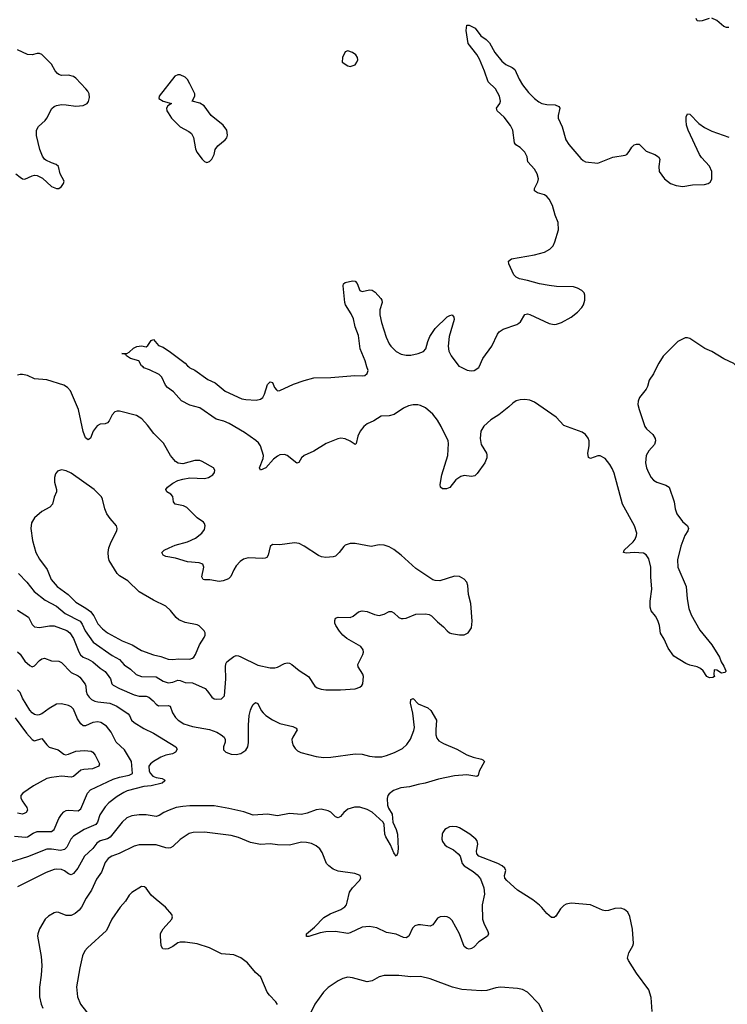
# Model space of a CAD drawing. Header units: inches. Extents: x 1308439 to 1441336, y 959892 to 1036309.
# Tile 110 of 167: x 1400387 to 1406218, y 974750 to 982860. Entities that reach past the tile are written whole.
import ezdxf

# ---------------------------------------------------------------- set-up
doc = ezdxf.new("R2010")
doc.units = ezdxf.units.IN
doc.header["$MEASUREMENT"] = 0
doc.layers.add('B4907', color=7, linetype='Continuous')
doc.layers.add('B4908', color=7, linetype='Continuous')

msp = doc.modelspace()

# ---------------------------------------------------------------- linework, layer by layer
at = {"layer": 'B4907', "color": 6}
for points, elevation in [([(1405637.9, 980000), (1405610, 979943.1), (1405573.2, 979890), (1405560.5, 979839.5), (1405550, 979816.4), (1405492.7, 979747.3), (1405482, 979718), (1405481, 979690), (1405490.1, 979650.1), (1405537.1, 979510), (1405552, 979490), (1405603, 979443), (1405622.9, 979410), (1405625.8, 979390), (1405618.4, 979361.6), (1405570, 979309.8), (1405549.3, 979270), (1405544.2, 979210), (1405552.9, 979170), (1405568.8, 979130), (1405588.8, 979090), (1405610, 979066.7), (1405636.3, 979050), (1405710, 979026.4), (1405738.3, 979010), (1405780.3, 978890), (1405788.8, 978830), (1405802.4, 978790), (1405847, 978727), (1405890.2, 978690), (1405898.5, 978670), (1405891.7, 978650), (1405866.3, 978610), (1405835.6, 978524.4), (1405807.1, 978410), (1405808.9, 978350), (1405879.7, 978190), (1405887.9, 978090), (1405901.5, 978010), (1405918.4, 977958.4), (1405991.6, 977831.5), (1406090, 977710.4), (1406153, 977610), (1406166.8, 977570), (1406190, 977534.8), (1406204.7, 977495.3), (1406204.7, 977490), (1406196.3, 977483.7), (1406170, 977477.2), (1406130, 977502), (1406110, 977506), (1406106, 977466), (1406110.7, 977449.3), (1406097.3, 977442.7), (1406070, 977439.3), (1406050, 977449.4), (1406017.5, 977497.5), (1405996.4, 977516.4), (1405968.9, 977528.9), (1405910, 977543.5), (1405876.8, 977556.8), (1405778.3, 977618.3), (1405730, 977683.5), (1405698.6, 977758.6), (1405668.1, 977808.1), (1405658.7, 977870), (1405646.1, 977910), (1405625.9, 977945.9), (1405591.3, 977990), (1405581.2, 978021.2), (1405580.6, 978070), (1405596.6, 978170), (1405586.1, 978270), (1405587.7, 978350), (1405570, 978418.9), (1405550, 978452.3), (1405526.2, 978466.1), (1405448.8, 978471.2), (1405384.7, 978464.7), (1405362.9, 978470), (1405368.8, 978490), (1405441.2, 978558.8), (1405458.7, 978581.3), (1405469.4, 978610), (1405471.1, 978630), (1405452.1, 978690), (1405355.3, 978870), (1405284.8, 979124.8), (1405270, 979162.9), (1405250, 979197), (1405210, 979246), (1405170, 979267.4), (1405150, 979266.7), (1405090, 979244.8), (1405073.7, 979253.7), (1405068.3, 979288.4), (1405078.3, 979350), (1405079.3, 979390), (1405071.8, 979411.8), (1405050, 979442), (1405021.9, 979461.9), (1404870, 979516.2), (1404807.1, 979587.1), (1404630, 979709.9), (1404590, 979725), (1404550, 979732.2), (1404510, 979729.9), (1404478.9, 979721.1), (1404450, 979702.2), (1404416.6, 979670), (1404334.9, 979605.1), (1404270, 979563), (1404210, 979513.1), (1404187.2, 979470), (1404180.2, 979410), (1404190, 979360.6), (1404232.8, 979290), (1404236.4, 979276.4), (1404235.5, 979250), (1404220.1, 979210), (1404157.2, 979122.8), (1404136.3, 979103.7), (1404110, 979098), (1404050, 979106), (1404022.4, 979097.6), (1403980.8, 979070), (1403930, 979007.6), (1403903.6, 978996.4), (1403870, 978994.6), (1403855.3, 979010), (1403852, 979032), (1403866.1, 979110), (1403913.9, 979270), (1403919.7, 979370), (1403916.3, 979390), (1403860.2, 979510), (1403830, 979560.1), (1403790.6, 979610), (1403730, 979663.5), (1403690, 979681.9), (1403666.5, 979686.5), (1403630, 979686.7), (1403590, 979678.7), (1403550, 979659), (1403472.2, 979607.8), (1403430, 979597), (1403366.2, 979593.8), (1403303.6, 979556.4), (1403250, 979531.5), (1403222.5, 979510), (1403191.5, 979470), (1403173, 979430), (1403159.5, 979370), (1403150, 979360.5), (1403109.4, 979389.4), (1403070, 979407.2), (1403032, 979412), (1403008.1, 979408.1), (1402912.6, 979370), (1402810, 979305), (1402730, 979270.7), (1402710.1, 979249.9), (1402687.5, 979212.5), (1402670, 979208), (1402590, 979270.5), (1402570, 979277.6), (1402530, 979275.9), (1402510, 979266), (1402478.8, 979241.2), (1402416.2, 979170), (1402369.8, 979149.8), (1402362.2, 979170), (1402393.7, 979246.3), (1402394.9, 979270), (1402370.2, 979350), (1402354.6, 979374.5), (1402333.8, 979393.8), (1402238.8, 979458.8), (1402113.2, 979533.1), (1402070, 979551.8), (1402004.8, 979570), (1401870, 979661.7), (1401790, 979683.7), (1401719.3, 979719.3), (1401654.7, 979794.7), (1401604.3, 979830), (1401589.2, 979850), (1401556.7, 979916.7), (1401536.5, 979936.5), (1401457.3, 979977.3), (1401410, 979993.6), (1401402.9, 980000)], 2800), ([(1401781.6, 980000), (1401790, 979993.7), (1401830, 979974), (1401937.2, 979897.2), (1401998, 979870), (1402081.1, 979801.1), (1402218.4, 979738.4), (1402250, 979731.2), (1402334.7, 979725.3), (1402370, 979733.2), (1402390.8, 979749.2), (1402404.5, 979775.5), (1402430, 979856), (1402450, 979876.9), (1402470, 979870.4), (1402487.2, 979830), (1402501.8, 979810), (1402510, 979804.2), (1402530, 979804.4), (1402642, 979858), (1402730, 979889.2), (1402809.2, 979909.2), (1402950, 979912), (1403148.3, 979928.3), (1403210, 979927.3), (1403230, 979930.2), (1403250, 979945.2), (1403257, 979970), (1403247.8, 980000)], 2800), ([(1404020.4, 980000), (1404074.3, 979974.3), (1404106.5, 979966.5), (1404131.6, 979970), (1404170, 979996.1), (1404171.7, 980000)], 2800), ([(1400378, 978298), (1400446.9, 978226.9), (1400506.1, 978150), (1400598, 978078), (1400690, 978029.2), (1400762.2, 977970), (1400884.4, 977904.4), (1400902.3, 977882.3), (1400926.4, 977826.4), (1400992.2, 977732.2), (1401150, 977623.3), (1401209.7, 977589.7), (1401246.5, 977546.5), (1401299.8, 977510), (1401345.9, 977465.9), (1401390, 977450.2), (1401510, 977446.7), (1401570, 977411.1), (1401610, 977398.9), (1401650, 977404.4), (1401690, 977419.5), (1401710, 977417.5), (1401750, 977400.5), (1401810, 977396.6), (1401914.3, 977350), (1401934.2, 977330), (1401970, 977279.6), (1401990, 977266.5), (1402010, 977261.9), (1402050, 977266.5), (1402073.2, 977290), (1402085.7, 977430), (1402081.4, 977530), (1402085.1, 977554.9), (1402093.2, 977570), (1402117.4, 977590), (1402150, 977614.2), (1402170, 977621.9), (1402190, 977619.7), (1402210, 977611), (1402350, 977543.3), (1402450, 977522.1), (1402490, 977521.5), (1402510, 977525.8), (1402570, 977558.2), (1402590, 977562.7), (1402610, 977559.7), (1402630, 977548.5), (1402690, 977498.5), (1402766.5, 977450), (1402819.2, 977370), (1402837.1, 977357.2), (1402870, 977344.7), (1402910, 977339.4), (1403030, 977339.9), (1403150.4, 977349.6), (1403190, 977361.1), (1403205.1, 977374.9), (1403213.3, 977390), (1403219.2, 977450), (1403214, 977470), (1403175.6, 977530), (1403174.2, 977550), (1403215.2, 977630), (1403220.2, 977650), (1403217.1, 977670), (1403197.7, 977697.7), (1403083.2, 977763.2), (1403049.9, 977790), (1403022.5, 977822.5), (1402992, 977870), (1402984.9, 977890), (1402983.6, 977910), (1402989.9, 977930), (1403010, 977939.8), (1403110, 977936.6), (1403134.4, 977945.6), (1403178.5, 977981.5), (1403210, 977991.2), (1403250, 977984.1), (1403310, 977960.4), (1403350, 977952.8), (1403390, 977962.5), (1403430, 977985.3), (1403450, 977985.8), (1403470, 977973.6), (1403510, 977936.9), (1403530, 977928), (1403546.7, 977926.7), (1403570, 977930.9), (1403650, 977964.5), (1403730, 977966.3), (1403760.4, 977960.4), (1403781.4, 977950), (1403830, 977899.8), (1403879.9, 977859.9), (1403910, 977824.9), (1403929.6, 977809.6), (1403944.3, 977804.3), (1404010, 977794.3), (1404050, 977794.4), (1404083, 977810), (1404111, 977850), (1404115.3, 977904.7), (1404104.1, 978050), (1404086.1, 978126.1), (1404080, 978200), (1404070, 978226.3), (1404050, 978252.1), (1404010, 978274.2), (1403970, 978277.6), (1403850, 978237.5), (1403810, 978239.9), (1403790, 978247.2), (1403650, 978338.8), (1403530, 978449.9), (1403470, 978496.7), (1403430, 978519.2), (1403390, 978531.3), (1403350, 978533.7), (1403281.7, 978521.7), (1403150, 978546.1), (1403110, 978546), (1403070, 978530.8), (1403058.3, 978521.7), (1403020.2, 978470), (1402990, 978441.5), (1402970, 978434.6), (1402910, 978429.3), (1402874.6, 978434.6), (1402850, 978445.6), (1402730, 978524.5), (1402690, 978545.2), (1402650, 978550.6), (1402530, 978535.4), (1402470, 978536.8), (1402450, 978520.5), (1402434.5, 978450), (1402422, 978430), (1402410, 978423.6), (1402390, 978422), (1402270, 978427.3), (1402230, 978416), (1402203.1, 978396.9), (1402170, 978360.5), (1402150, 978327.6), (1402126.8, 978273.2), (1402106.2, 978253.8), (1402062.7, 978237.3), (1402030, 978231.5), (1401953.3, 978246.7), (1401910, 978245.7), (1401897.6, 978250), (1401888.6, 978270), (1401903.3, 978350), (1401894.9, 978374.9), (1401865.9, 978385.9), (1401770, 978393.7), (1401670, 978425.5), (1401590, 978439.6), (1401567.8, 978450), (1401559.3, 978470), (1401578.2, 978490), (1401617.7, 978510), (1401669.3, 978530.7), (1401770, 978560.5), (1401835.2, 978590), (1401887.9, 978630), (1401910, 978661.5), (1401916.1, 978690), (1401910.4, 978710.4), (1401901, 978721), (1401850, 978758.1), (1401762.8, 978842.7), (1401736.5, 978856.5), (1401667.8, 978870), (1401653.2, 978890), (1401650, 978932.5), (1401632.9, 978952.9), (1401598.2, 978970), (1401591.3, 978990), (1401605.5, 979010), (1401650, 979042.9), (1401690, 979063.3), (1401730, 979076.7), (1401790, 979086.1), (1401910, 979081.1), (1401942.7, 979090), (1401977.8, 979110), (1401993.3, 979130), (1401995.5, 979150), (1401984.4, 979170), (1401890, 979222), (1401870, 979228.3), (1401830, 979228.2), (1401730, 979202.8), (1401691.5, 979208.5), (1401670, 979219.9), (1401630, 979269.9), (1401572.3, 979372.3), (1401491.3, 979451.3), (1401440.4, 979520.4), (1401392.5, 979572.5), (1401350, 979598.9), (1401210, 979634.6), (1401190, 979635.9), (1401170, 979629.8), (1401150, 979606.4), (1401125.4, 979554.6), (1401110, 979538.8), (1401090, 979530.8), (1401050, 979527.8), (1401024.6, 979515.4), (1400993, 979470), (1400970, 979414.3), (1400950, 979399.4), (1400930, 979415.5), (1400910, 979467), (1400872, 979650), (1400804.3, 979804.3), (1400779.7, 979830), (1400750, 979849.9), (1400610, 979894.7), (1400510, 979900.8), (1400450, 979928), (1400410, 979938.6), (1400390, 979938.4), (1400370, 979931.6)], 2900), ([(1400370, 977995.8), (1400458.1, 977938.1), (1400490, 977877.7), (1400510, 977859.4), (1400550, 977853.1), (1400632.6, 977867.4), (1400670, 977868.4), (1400774.6, 977830), (1400799.2, 977810), (1400830, 977763.2), (1400873.9, 977653.9), (1400888.3, 977628.3), (1400909.7, 977609.7), (1400952.1, 977592.1), (1400989.6, 977570), (1401050, 977517.6), (1401090, 977490), (1401122.6, 977450), (1401134.5, 977430), (1401145.9, 977390), (1401157.4, 977377.4), (1401208.2, 977350), (1401330, 977298.6), (1401370, 977289.2), (1401430, 977287.9), (1401450, 977280.6), (1401486.1, 977250), (1401510, 977221.4), (1401530, 977207.9), (1401610, 977211.4), (1401626.3, 977206.3), (1401647, 977150), (1401671.7, 977111.7), (1401691.5, 977090), (1401740.5, 977060.6), (1401810, 977037.8), (1401950, 977013.6), (1402010.4, 976990.4), (1402047.9, 976970), (1402071.6, 976950), (1402081.2, 976930), (1402079.9, 976910), (1402065.5, 976870), (1402065.8, 976845.8), (1402085.3, 976825.3), (1402130, 976808.8), (1402170, 976806.5), (1402210, 976815.3), (1402250, 976843.6), (1402266.3, 976870), (1402272.5, 976907.5), (1402271.3, 977050), (1402278.6, 977130), (1402288, 977172), (1402300, 977200), (1402310, 977219.5), (1402330, 977234.6), (1402350, 977227.5), (1402377.6, 977170), (1402392.8, 977150), (1402414.5, 977130), (1402470, 977093.9), (1402530, 977062.3), (1402637.6, 977037.7), (1402664.6, 977024.6), (1402673.2, 977010), (1402636.4, 976950), (1402630.6, 976930), (1402631.2, 976910), (1402641.2, 976881.2), (1402656.3, 976856.3), (1402676.9, 976836.9), (1402702.7, 976822.7), (1402829.8, 976789.8), (1402890, 976783.9), (1402950, 976784.8), (1403150, 976812.5), (1403210, 976808.9), (1403270, 976792.5), (1403312.8, 976787.2), (1403370, 976789.5), (1403410, 976798.5), (1403476.6, 976823.4), (1403542, 976858), (1403577.6, 976890), (1403606.5, 976933.5), (1403634, 977006), (1403638.7, 977030), (1403626.7, 977146.7), (1403606.3, 977230), (1403610, 977260.5), (1403630, 977268.7), (1403670, 977226), (1403750, 977191.1), (1403775.5, 977170), (1403820.7, 977090), (1403814.6, 977010), (1403816.4, 976970), (1403823.3, 976943.3), (1403840.8, 976920.8), (1403878, 976898), (1403990.2, 976850), (1404070, 976805), (1404124.2, 976784.2), (1404190.8, 976770), (1404203.8, 976763.8), (1404216.4, 976750), (1404173.4, 976670), (1404164.4, 976635.6), (1404153.4, 976626.6), (1404070, 976639.4), (1403970, 976630.9), (1403836.8, 976603.2), (1403728.9, 976570), (1403670, 976560.5), (1403597.9, 976542.1), (1403527.9, 976532.1), (1403467.6, 976510), (1403430, 976482.8), (1403421.3, 976470), (1403414.7, 976445.3), (1403417.4, 976390), (1403425.6, 976365.6), (1403454.9, 976314.9), (1403461.5, 976250), (1403488.3, 976190), (1403499.9, 976150), (1403504.7, 976030), (1403499, 975990), (1403490, 975971.2), (1403470, 975997.3), (1403443.5, 976063.5), (1403403.2, 976130), (1403395.9, 976150), (1403389.6, 976230), (1403382.6, 976250), (1403290, 976333.2), (1403250, 976354.3), (1403190, 976374), (1403145.6, 976374.4), (1403090, 976355.8), (1403057.2, 976330), (1403030, 976295.9), (1403010, 976285.7), (1402990, 976294.2), (1402950, 976331.1), (1402930, 976342.1), (1402870, 976356.6), (1402830, 976352.1), (1402756.9, 976323.1), (1402710, 976312.6), (1402610, 976320.3), (1402510, 976303.1), (1402430, 976315.3), (1402310, 976308.8), (1402233.8, 976333.8), (1402110, 976363.7), (1401990, 976384.4), (1401790, 976384.4), (1401730, 976380.4), (1401677.2, 976370), (1401618.5, 976350), (1401574.6, 976330), (1401535.4, 976304.6), (1401510, 976297.4), (1401430, 976309.4), (1401370, 976310.5), (1401310, 976303.4), (1401270, 976286.4), (1401230, 976251.1), (1401133.7, 976126.3), (1401110, 976113.1), (1401050, 976096), (1401023.1, 976076.9), (1400990, 976034.4), (1400920.7, 975970), (1400865.9, 975870), (1400830, 975827.4), (1400810, 975816.7), (1400790, 975823.9), (1400756.1, 975850), (1400730, 975859.6), (1400690, 975863.7), (1400670, 975860.4), (1400605.4, 975834.6), (1400370, 975716.7)], 2800), ([(1400370, 977652.1), (1400390, 977633.8), (1400430, 977576.7), (1400470, 977540.7), (1400490, 977530.6), (1400510, 977538.2), (1400550, 977581.6), (1400570, 977596.3), (1400590, 977601.7), (1400650, 977579.2), (1400710, 977576.8), (1400730, 977566.3), (1400810, 977482.7), (1400870, 977456.4), (1400883.3, 977443.3), (1400926.6, 977386.6), (1400932.2, 977370), (1400933.3, 977330), (1400941.7, 977301.7), (1400958.5, 977278.5), (1400979.8, 977259.8), (1401005.8, 977245.9), (1401030, 977239.9), (1401130, 977231.4), (1401186.2, 977206.2), (1401281.8, 977141.8), (1401291.1, 977130), (1401307.5, 977090), (1401330, 977069.8), (1401410, 977022.5), (1401490, 976984.5), (1401674.3, 976870), (1401683.6, 976850), (1401670, 976827.3), (1401645.8, 976814.2), (1401590, 976801.1), (1401550, 976786), (1401489.5, 976750), (1401464.6, 976730), (1401452.2, 976710), (1401454.6, 976670), (1401464.1, 976650), (1401483.4, 976630), (1401510, 976619), (1401562, 976610), (1401579.4, 976599.4), (1401583.1, 976590), (1401562.1, 976570), (1401470, 976548.5), (1401410, 976544), (1401272.9, 976507.1), (1401244.6, 976495.5), (1401190, 976461.7), (1401121.6, 976410), (1401090, 976377.4), (1401048.1, 976310), (1401028.2, 976250), (1401014.1, 976230), (1400919.1, 976190), (1400830, 976135.2), (1400807, 976110), (1400776, 976044), (1400755.6, 976024.4), (1400723.1, 976016.9), (1400650, 976028.4), (1400610, 976027.9), (1400450, 975965.4), (1400310, 975920.1)], 2700), ([(1400345, 976135), (1400434, 976126), (1400451.7, 976128.3), (1400499.2, 976160.7), (1400530, 976172.6), (1400650, 976172.7), (1400671.1, 976190), (1400710, 976281.3), (1400730, 976313.6), (1400750, 976334.5), (1400770, 976345.7), (1400790, 976349.3), (1400870, 976344.2), (1400890, 976359.6), (1400946.2, 976490), (1400970, 976517.1), (1401157, 976603), (1401210, 976620.6), (1401290, 976636.8), (1401315.6, 976650), (1401309.3, 976750), (1401250, 976847), (1401182.2, 976910), (1401141.4, 976990), (1401101.6, 977041.6), (1401056.3, 977070), (1401030, 977077.8), (1400990, 977070), (1400930, 977042.2), (1400910, 977043), (1400890, 977059.3), (1400862.4, 977102.4), (1400830, 977180.7), (1400810, 977200.9), (1400790, 977211.8), (1400730, 977225.4), (1400690, 977222.6), (1400630, 977187), (1400570, 977142), (1400546.9, 977133.1), (1400530, 977132), (1400510, 977137.4), (1400490, 977150.5), (1400470, 977173.4), (1400410.7, 977270.7), (1400390, 977316.9), (1400370, 977338.7)], 2600), ([(1400350.8, 977110.8), (1400442.5, 976982.5), (1400490, 976930.1), (1400503, 976923), (1400510, 976920.1), (1400570, 976939.9), (1400610, 976885.7), (1400628.6, 976868.6), (1400704.9, 976844.9), (1400749.8, 976809.8), (1400765.3, 976805.3), (1400790, 976808.8), (1400850, 976833.6), (1400919.5, 976839.4), (1400975.7, 976835.7), (1400990, 976827.7), (1401010, 976801.5), (1401044.5, 976730), (1401038.1, 976710), (1400985.5, 976690), (1400914.9, 976685.1), (1400890, 976678.2), (1400830, 976626.8), (1400810, 976621), (1400730, 976629.3), (1400650, 976619.2), (1400610, 976608.9), (1400499.7, 976550), (1400412, 976490), (1400396.5, 976470), (1400396.4, 976450), (1400406.3, 976426.3), (1400446.3, 976370), (1400451.3, 976350), (1400439.6, 976330), (1400430, 976323.5), (1400410, 976316.5), (1400370, 976325.4)], 2500), ([(1405599.1, 974690), (1405590, 974805.2), (1405571.9, 974870), (1405470, 975005.3), (1405403.7, 975110), (1405396.5, 975130), (1405406.3, 975173.7), (1405438.7, 975230), (1405443.8, 975250), (1405435.6, 975370), (1405413.3, 975473.3), (1405397.4, 975510), (1405371.7, 975531.7), (1405340.6, 975540.6), (1405290, 975539.2), (1405238.6, 975521.4), (1405210, 975519.8), (1405190, 975524.6), (1405090, 975568.7), (1404930, 975582.5), (1404890, 975574.4), (1404870, 975563.5), (1404843.2, 975536.8), (1404804.2, 975475.8), (1404790, 975464.2), (1404770, 975464.7), (1404730, 975497.7), (1404690, 975548.4), (1404670, 975566), (1404614, 975610), (1404489, 975689), (1404401.6, 975770), (1404384.2, 975790), (1404380.5, 975810), (1404391.3, 975851.3), (1404384.5, 975870), (1404362, 975890), (1404327, 975910), (1404170, 975971), (1404154, 975990), (1404149.8, 976010), (1404161.8, 976070), (1404155.7, 976095.7), (1404145, 976110), (1404095, 976150), (1404010, 976203.4), (1403990, 976211.2), (1403950, 976214.3), (1403929.5, 976210.5), (1403902.6, 976197.4), (1403890, 976188.3), (1403873.8, 976166.1), (1403867.7, 976150), (1403865.1, 976110), (1403870.2, 976090), (1403890, 976062.2), (1403905.2, 976050), (1403961.7, 976021.7), (1404000.6, 975990), (1404015, 975970), (1404032.3, 975910), (1404050, 975891.3), (1404124.6, 975844.6), (1404157.5, 975817.5), (1404182.6, 975782.6), (1404210.1, 975710.1), (1404216.5, 975656.5), (1404197.3, 975570), (1404200.7, 975450), (1404210, 975417.2), (1404245.5, 975350), (1404250.1, 975329.9), (1404242.7, 975310), (1404170, 975263.9), (1404130, 975221.6), (1404110, 975208.9), (1404090, 975205), (1404070, 975209.4), (1404050, 975226), (1404010.4, 975330), (1403950, 975440.2), (1403930, 975460.4), (1403910, 975470.4), (1403890, 975473.7), (1403851, 975469), (1403830, 975457.9), (1403790, 975405), (1403770, 975394), (1403690, 975405.7), (1403670, 975405), (1403643.1, 975396.9), (1403623, 975377), (1403594.5, 975310), (1403570, 975295.9), (1403550, 975298.9), (1403490, 975328.5), (1403410, 975340.2), (1403330, 975378.5), (1403270, 975391), (1403210, 975384.5), (1403110, 975338.4), (1403090, 975333.6), (1402990, 975348.1), (1402910, 975348), (1402861.6, 975338.4), (1402770, 975307.4), (1402749.2, 975309.2), (1402749.8, 975330), (1402815.8, 975384.2), (1402894, 975466), (1402944.5, 975495.5), (1403034, 975530), (1403066.7, 975553.3), (1403079.2, 975570), (1403086.5, 975590), (1403105.6, 975674.4), (1403129.6, 975710.4), (1403188.1, 975770), (1403196.5, 975790), (1403191.1, 975810), (1403147.5, 975827.5), (1403010, 975845.9), (1402970, 975863.3), (1402932.9, 975890), (1402915, 975910), (1402879.3, 975999.3), (1402861.2, 976030), (1402830, 976055.8), (1402790, 976073.7), (1402750, 976082.8), (1402710, 976085.2), (1402610, 976059.4), (1402510, 976063.6), (1402450, 976071.2), (1402370, 976065.3), (1402290, 976082.8), (1402190, 976124.6), (1402130, 976141.4), (1401910, 976167.1), (1401815, 976165), (1401783.5, 976156.5), (1401710, 976107.4), (1401650, 976050.3), (1401630, 976037.9), (1401610, 976035), (1401590, 976038.6), (1401510, 976064.6), (1401370, 976062.6), (1401330, 976052.5), (1401207.3, 975992.7), (1401146.6, 975970), (1401117, 975950), (1401090, 975917.7), (1401061, 975839), (1401019.1, 975780.9), (1400979.4, 975690), (1400934.9, 975625.1), (1400896.7, 975550), (1400876, 975524), (1400843.4, 975496.6), (1400810, 975480.9), (1400770, 975482.4), (1400710, 975505.2), (1400690, 975507.5), (1400670, 975502.7), (1400625.3, 975474.7), (1400598, 975450), (1400550, 975370.8), (1400535.9, 975330), (1400534.4, 975310), (1400564.1, 975144.1), (1400568.6, 975070), (1400563.7, 974990), (1400550.1, 974890), (1400550.8, 974810), (1400564.8, 974750), (1400578.5, 974718.5)], 2900), ([(1402510, 974748.4), (1402497.7, 974770), (1402444, 974824), (1402425, 974850), (1402373.3, 974973.3), (1402330, 975010.7), (1402264, 975090), (1402210, 975131.9), (1402150, 975157.4), (1402050, 975166.1), (1401950, 975215.2), (1401850, 975247.4), (1401750, 975261.6), (1401710, 975262.3), (1401690, 975255), (1401650, 975226), (1401610, 975206.2), (1401590, 975203.5), (1401567.4, 975207.4), (1401551.9, 975231.9), (1401545.8, 975310), (1401548.3, 975331.7), (1401568.4, 975371.6), (1401640.4, 975450), (1401647.1, 975470), (1401639.7, 975490), (1401588.5, 975548.5), (1401510, 975611.8), (1401470.9, 975650), (1401430, 975707.3), (1401416.3, 975716.3), (1401390, 975719.7), (1401310, 975671.6), (1401288.4, 975650), (1401259.4, 975600.6), (1401214.5, 975550), (1401147.3, 975450), (1401103.2, 975356.8), (1400944.8, 975215.2), (1400923.7, 975190), (1400903.7, 975150), (1400881.3, 975050), (1400854.3, 974894.3), (1400863.4, 974810), (1400887.8, 974750), (1400967.8, 974650)], 3000), ([(1404713.2, 974653.1), (1404666.6, 974750), (1404570, 974849), (1404531.2, 974871.2), (1404490, 974880.7), (1404350, 974891.4), (1404310, 974885.4), (1404235.2, 974864.8), (1404190, 974861), (1404030, 974872.7), (1403954, 974890), (1403770, 974959.9), (1403690, 974978), (1403610, 974975.5), (1403510, 974985.7), (1403390, 974986), (1403350, 974974.8), (1403290, 974943.4), (1403250, 974936.2), (1403130, 974968.9), (1403090, 974972.9), (1403050, 974963.4), (1403010, 974943.8), (1402930, 974887.6), (1402890, 974850.5), (1402819.6, 974750), (1402779.3, 974670)], 3000)]:
    msp.add_lwpolyline(points, dxfattribs=dict(at, elevation=elevation))
at = {"layer": 'B4907', "color": 6, "elevation": 3000}
msp.add_lwpolyline([(1400730, 979152.3), (1400698.4, 979141.6), (1400680.9, 979119.1), (1400672.3, 979090), (1400674.3, 979050), (1400691.4, 978990), (1400689, 978970), (1400671.9, 978928.1), (1400657.2, 978870), (1400636.1, 978843.9), (1400570, 978808.9), (1400510, 978755.8), (1400485.4, 978714.6), (1400478.2, 978670), (1400491.1, 978570), (1400520.4, 978470), (1400550, 978416.1), (1400612.7, 978330), (1400646.9, 978250), (1400696.2, 978190), (1400785.9, 978125.9), (1400850, 978061.2), (1400932.2, 978012.2), (1400970, 977984.4), (1400997.9, 977950), (1401030, 977882.5), (1401070, 977842), (1401110, 977810.4), (1401230, 977744.6), (1401314.3, 977710), (1401390, 977663.2), (1401490, 977628), (1401550, 977614.9), (1401610, 977594), (1401650, 977589.2), (1401694.1, 977594.1), (1401788.4, 977591.6), (1401810, 977599.7), (1401822.5, 977610), (1401835.7, 977630), (1401868.6, 977711.4), (1401906.5, 977770), (1401914.5, 977790), (1401914.6, 977810), (1401906.9, 977826.9), (1401866.5, 977866.5), (1401850, 977875.9), (1401750, 977894.7), (1401697.1, 977917.1), (1401676.2, 977936.2), (1401630, 977993.8), (1401590, 978028.5), (1401490, 978079.4), (1401370, 978148.1), (1401277.9, 978237.9), (1401210, 978279.6), (1401190, 978297.3), (1401125.4, 978405.4), (1401117.7, 978430), (1401114.6, 978470), (1401122.1, 978510), (1401140.1, 978559.9), (1401186.6, 978650), (1401191.3, 978670), (1401185.4, 978690), (1401131.3, 978751.3), (1401104.3, 978790), (1401089, 978830), (1401070, 978909.7), (1401059.9, 978930), (1400999.4, 978990), (1400810, 979123.8), (1400770, 979142.7)], close=True, dxfattribs=at)
at = {"layer": 'B4908', "color": 6}
for points, elevation in [([(1404171.7, 980000), (1404203, 980070), (1404276.1, 980170), (1404323.6, 980270), (1404337.9, 980290), (1404369.4, 980310.6), (1404483.1, 980350), (1404500, 980360), (1404512.3, 980370), (1404550, 980431.1), (1404570, 980435.9), (1404590, 980432.4), (1404750, 980357.9), (1404790, 980348.1), (1404810, 980350.8), (1404850, 980366.5), (1404930.8, 980410), (1404982.9, 980450), (1405019.8, 980490), (1405031.5, 980510), (1405043.7, 980550), (1405044.2, 980590), (1405036.8, 980610), (1405019.3, 980630), (1404983.1, 980650), (1404950, 980659.5), (1404810, 980662.4), (1404750.1, 980669.9), (1404670, 980685), (1404570, 980713.1), (1404505.4, 980725.4), (1404479, 980739), (1404459.7, 980759.7), (1404418, 980850), (1404413.7, 980870), (1404439.5, 980890), (1404630, 980922.8), (1404710, 980944.1), (1404754.8, 980970), (1404781.8, 980998.2), (1404797.7, 981030), (1404825.3, 981130), (1404824, 981190), (1404800.1, 981250), (1404778.3, 981330), (1404750, 981381.8), (1404730, 981404), (1404710, 981417.1), (1404653.8, 981433.8), (1404629.3, 981450), (1404628.9, 981470), (1404655.6, 981524.4), (1404661.2, 981550), (1404651.1, 981590), (1404629.6, 981630), (1404573.6, 981690), (1404569.2, 981730), (1404548.4, 981770), (1404510, 981807.8), (1404474.6, 981830), (1404464.7, 981844.7), (1404450, 981949.8), (1404430, 981988.3), (1404378.5, 982058.5), (1404321.8, 982110), (1404316.5, 982130), (1404343.2, 982170), (1404349.3, 982190), (1404340.7, 982230), (1404308.3, 982290), (1404247.1, 982347.1), (1404216.4, 982436.4), (1404175.2, 982535.2), (1404153.6, 982573.6), (1404083.4, 982663.4), (1404065.7, 982770), (1404070, 982816), (1404090, 982815.5), (1404139.5, 982790), (1404187.5, 982727.5), (1404230, 982698.3), (1404257.8, 982670), (1404302.6, 982590), (1404359.3, 982519.3), (1404391.6, 982491.6), (1404446.1, 982466), (1404468, 982450), (1404502.1, 982370), (1404530, 982323.5), (1404580.3, 982260.3), (1404630, 982210.7), (1404663.9, 982183.9), (1404690, 982170.1), (1404730, 982162.4), (1404798.2, 982158.2), (1404830, 982144.9), (1404838.2, 982130), (1404825.2, 982070), (1404825, 982050), (1404857.2, 981977.2), (1404885.8, 981870), (1404910.9, 981830.9), (1405010, 981715.5), (1405030, 981699.2), (1405050, 981690.1), (1405150, 981679), (1405273, 981727), (1405375, 981745), (1405390, 981750.2), (1405410, 981774.3), (1405429.9, 981810), (1405450, 981828.8), (1405470, 981835.5), (1405490, 981833.6), (1405550, 981778.3), (1405620.8, 981750), (1405651.6, 981730), (1405660.4, 981710), (1405653.1, 981650), (1405657.2, 981610), (1405699.8, 981550), (1405750, 981510.6), (1405795.2, 981495.2), (1405850, 981487), (1405930, 981499.7), (1406030, 981502.1), (1406061, 981510), (1406077.4, 981522.6), (1406090, 981546.5), (1406089.9, 981610), (1406070, 981653.6), (1406005.3, 981725.3), (1405989.3, 981749.3), (1405895.1, 981950), (1405882, 981990), (1405877.6, 982030), (1405879.8, 982060.2), (1405890, 982086), (1405910, 982080.9), (1405983.7, 982003.7), (1406030, 981972), (1406090, 981943.1), (1406230, 981893.4)], 2800), ([(1406069.1, 982870.9), (1406010, 982850.4), (1405990, 982847), (1405970, 982850.9), (1405959.6, 982870)], 2800), ([(1406230, 982796.8), (1406210, 982795.5), (1406190, 982803.4), (1406130, 982852.3), (1406090, 982871.5)], 2800), ([(1400355.5, 981590), (1400390, 981561.6), (1400410, 981548.8), (1400430, 981547.4), (1400490, 981574), (1400510, 981578.7), (1400530, 981577), (1400574, 981554), (1400650, 981484.9), (1400690, 981470.8), (1400709.1, 981470.9), (1400730, 981486), (1400749, 981510), (1400752, 981530), (1400721.6, 981590), (1400705.6, 981650), (1400688.4, 981668.4), (1400650, 981680.5), (1400603.3, 981703.3), (1400591.6, 981711.6), (1400575.2, 981735.2), (1400551.8, 981791.8), (1400525.9, 981905.9), (1400525.2, 981950), (1400540.9, 981979.1), (1400598, 982030), (1400611.8, 982048.2), (1400650.6, 982129.4), (1400670, 982146), (1400690, 982154), (1400730, 982160.2), (1400770, 982159.8), (1400850, 982147.2), (1400910, 982153.4), (1400942, 982170), (1400953.3, 982186.7), (1400961.6, 982218.4), (1400958, 982250), (1400948.8, 982270), (1400932.2, 982290), (1400850, 982379.8), (1400830, 982392.2), (1400790, 982402.9), (1400730, 982401), (1400710, 982408.2), (1400698.1, 982418.1), (1400680.2, 982440.2), (1400650, 982493), (1400570, 982574.1), (1400550, 982582.3), (1400530, 982581.9), (1400490, 982571.1), (1400450, 982573.1), (1400370, 982610.5)], 2900), ([(1403247.8, 980000), (1403232.4, 980050), (1403191, 980150), (1403177.7, 980257.7), (1403151.4, 980330), (1403136.1, 980396.1), (1403118.2, 980438.2), (1403072.2, 980510), (1403065.7, 980530), (1403051.1, 980668.9), (1403056.3, 980683.7), (1403070, 980694.4), (1403130, 980710.3), (1403150, 980706), (1403166.8, 980686.8), (1403190.7, 980630), (1403210, 980620.3), (1403270, 980634.9), (1403290, 980631.5), (1403315.5, 980615.5), (1403363, 980563), (1403370.3, 980550), (1403372.3, 980530), (1403355.1, 980470), (1403353.5, 980430), (1403367.1, 980367.1), (1403406.1, 980246.1), (1403430, 980191.2), (1403445.5, 980170), (1403490, 980125.9), (1403530, 980104.6), (1403570, 980096.5), (1403610, 980096.9), (1403670, 980110.1), (1403713.9, 980126.1), (1403733.6, 980150), (1403750.3, 980210), (1403767.5, 980250), (1403810, 980317.5), (1403910, 980413), (1403930, 980424.4), (1403950, 980428.5), (1403964.6, 980410), (1403966, 980390), (1403925.9, 980250), (1403916.6, 980170), (1403922.5, 980130), (1403943, 980090), (1404006.6, 980006.6), (1404020.4, 980000)], 2800), ([(1401402.9, 980000), (1401391.8, 980010), (1401369.7, 980049.7), (1401299, 980070), (1401266, 980090), (1401262, 980102), (1401228.7, 980110), (1401270, 980111.3), (1401290, 980121), (1401325.1, 980154.9), (1401351.6, 980168.4), (1401390, 980174.4), (1401430, 980166), (1401443, 980177), (1401470, 980218.8), (1401490, 980226.8), (1401530, 980175.5), (1401570, 980161.7), (1401630, 980122.2), (1401751.1, 980031.1), (1401769.3, 980009.3), (1401781.6, 980000)], 2800), ([(1406302.7, 980000), (1406270, 980028.6), (1406190, 980067.3), (1406090, 980125.8), (1406032.2, 980152.2), (1405910, 980234.8), (1405890, 980240.7), (1405870, 980239.8), (1405810, 980209.8), (1405690, 980088.3), (1405652.6, 980030), (1405637.9, 980000)], 2800)]:
    msp.add_lwpolyline(points, dxfattribs=dict(at, elevation=elevation))
at = {"layer": 'B4908', "color": 6, "elevation": 2900}
for points in [[(1403090, 982602.7), (1403070, 982594), (1403046.8, 982550), (1403044.7, 982510), (1403090, 982478.8), (1403110, 982474.8), (1403150, 982487.7), (1403166, 982510), (1403171.8, 982530), (1403169.3, 982550), (1403156, 982570), (1403128.7, 982590)], [(1401690, 982407), (1401666, 982394), (1401536.3, 982230), (1401533.4, 982210), (1401568.8, 982188.8), (1401638, 982170), (1401608.3, 982151.7), (1401596.5, 982130), (1401600.2, 982110), (1401610, 982092.4), (1401638.4, 982050), (1401710, 981976.4), (1401779.6, 981939.6), (1401801.5, 981921.5), (1401820.3, 981890), (1401836.4, 981796.4), (1401847.3, 981770), (1401890, 981711.3), (1401910, 981691.3), (1401930, 981684.7), (1401950, 981691.3), (1401970, 981711), (1401989.6, 981750.3), (1401998.9, 981790), (1402018.6, 981821.4), (1402080.7, 981870), (1402094, 981886), (1402100.5, 981910), (1402093.7, 981950), (1402064.7, 981990), (1401964.2, 982070), (1401907.8, 982150), (1401870, 982172.3), (1401809.2, 982190), (1401829.7, 982230), (1401831.2, 982250), (1401790, 982331.8), (1401770, 982366.6), (1401750, 982387), (1401710, 982405.1)]]:
    msp.add_lwpolyline(points, close=True, dxfattribs=at)

doc.saveas('drawing.dxf')
